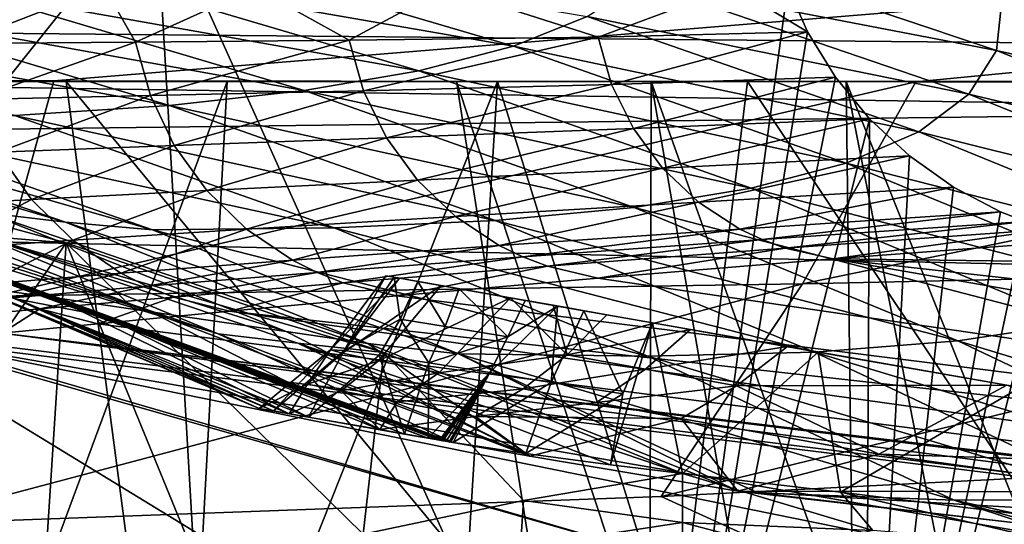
# Model space of a CAD drawing. Header units: metres. Extents: x -1204 to 0, y -809 to 0.
# Tile 81 of 111: x -472 to -395, y -87 to -47. Entities that reach past the tile are written whole.
import ezdxf

# ---------------------------------------------------------------- set-up
doc = ezdxf.new("R2010")
doc.units = ezdxf.units.M

msp = doc.modelspace()

# ---------------------------------------------------------------- linework, layer by layer
at = {"layer": 'top'}
for points in [[(-525.727051, -117.74015, 1985.531982), (-511.795532, -31.993162, 1934.567383), (-461.651123, -37.413002, 1930.310913)], [(-396.27359, -41.500126, 710.00824), (-399.265564, -36.738762, 665.441833), (-372.493256, -50.453022, 710.039124)], [(-399.265564, -36.738762, 665.441833), (-376.295563, -45.046032, 665.224243), (-372.493256, -50.453022, 710.039124)], [(-456.777496, -121.712891, 1978.084351), (-525.727051, -117.74015, 1985.531982), (-461.651123, -37.413002, 1930.310913)], [(-456.777496, -121.712891, 1978.084351), (-461.651123, -37.413002, 1930.310913), (-422.585205, -124.309402, 1972.554077)], [(-461.651123, -37.413002, 1930.310913), (-411.763153, -44.771683, 1925.011108), (-422.585205, -124.309402, 1972.554077)], [(-709.899414, -49.190136, 665.115479), (-376.295563, -45.046032, 665.224243), (-687.182373, -40.293903, 665.348511)], [(-467.543121, -43.528664, 979.873657), (-460.132233, -41.634323, 935.208923), (-433.425507, -49.48148, 935.523071)], [(-460.132233, -41.634323, 935.208923), (-427.588806, -47.143177, 890.612122), (-433.425507, -49.48148, 935.523071)], [(-395.297119, -49.834496, 800.512451), (-423.373474, -44.406258, 845.540894), (-420.785187, -41.276035, 800.369263)], [(-394.894196, -45.904087, 755.244812), (-395.297119, -49.834496, 800.512451), (-420.785187, -41.276035, 800.369263)], [(-394.894196, -45.904087, 755.244812), (-396.27359, -41.500126, 710.00824), (-372.493256, -50.453022, 710.039124)], [(-61.019341, -42.277069, 163.059708), (-61.019341, -52.277039, 163.059708), (-1143.019287, -42.277069, 163.059708)], [(-1143.019287, -42.277069, 163.059708), (-61.019341, -52.277039, 163.059708), (-1143.019287, -52.277039, 163.059708)], [(-1143.019287, -42.277069, 2063.059814), (-1143.019287, -52.277039, 2063.059814), (-61.019341, -42.277069, 2063.059814)], [(-1143.019287, -52.277039, 2063.059814), (-61.019341, -52.277039, 2063.059814), (-61.019341, -42.277069, 2063.059814)], [(-440.877014, -51.431053, 980.212952), (-476.399597, -45.110188, 1024.290039), (-467.543121, -43.528664, 979.873657)], [(-433.425507, -49.48148, 935.523071), (-440.877014, -51.431053, 980.212952), (-467.543121, -43.528664, 979.873657)], [(-354.002136, -54.525436, 664.976318), (-376.295563, -45.046032, 665.224243), (-709.899414, -49.190136, 665.115479)], [(-481.459198, -44.72961, 1767.424805), (-477.228424, -49.286236, 1780.510742), (-465.70285, -44.804985, 1815.821289)], [(-477.228424, -49.286236, 1780.510742), (-463.231567, -49.164982, 1821.191406), (-465.70285, -44.804985, 1815.821289)], [(-465.70285, -44.804985, 1815.821289), (-463.231567, -49.164982, 1821.191406), (-453.803711, -44.88681, 1845.298706)], [(-463.231567, -49.164982, 1821.191406), (-446.370636, -49.020393, 1860.765137), (-453.803711, -44.88681, 1845.298706)], [(-453.803711, -44.88681, 1845.298706), (-446.370636, -49.020393, 1860.765137), (-438.779541, -44.919994, 1877.24646)], [(-446.370636, -49.020393, 1860.765137), (-426.743988, -48.764717, 1899.038086), (-438.779541, -44.919994, 1877.24646)], [(-438.779541, -44.919994, 1877.24646), (-426.743988, -48.764717, 1899.038086), (-416.071594, -44.816971, 1918.04126)], [(-423.373474, -44.406258, 845.540894), (-397.479858, -53.282326, 845.742432), (-427.588806, -47.143177, 890.612122)], [(-426.743988, -48.764717, 1899.038086), (-410.212433, -48.355015, 1926.907471), (-416.071594, -44.816971, 1918.04126)], [(-397.479858, -53.282326, 845.742432), (-423.373474, -44.406258, 845.540894), (-395.297119, -49.834496, 800.512451)], [(-422.585205, -124.309402, 1972.554077), (-411.763153, -44.771683, 1925.011108), (-410.212433, -48.355015, 1926.907471)], [(-416.071594, -44.816971, 1918.04126), (-410.212433, -48.355015, 1926.907471), (-411.763153, -44.771683, 1925.011108)], [(-449.926239, -52.987644, 1024.621582), (-486.695801, -46.38612, 1068.395874), (-476.399597, -45.110188, 1024.290039)], [(-440.877014, -51.431053, 980.212952), (-449.926239, -52.987644, 1024.621582), (-476.399597, -45.110188, 1024.290039)], [(-460.567322, -54.160744, 1068.689209), (-498.417267, -47.365814, 1112.139282), (-486.695801, -46.38612, 1068.395874)], [(-449.926239, -52.987644, 1024.621582), (-460.567322, -54.160744, 1068.689209), (-486.695801, -46.38612, 1068.395874)], [(-370.436737, -55.392349, 755.31958), (-395.297119, -49.834496, 800.512451), (-394.894196, -45.904087, 755.244812)], [(-372.493256, -50.453022, 710.039124), (-370.436737, -55.392349, 755.31958), (-394.894196, -45.904087, 755.244812)], [(-460.567322, -54.160744, 1068.689209), (-472.785583, -54.961945, 1112.356201), (-498.417267, -47.365814, 1112.139282)], [(-433.425507, -49.48148, 935.523071), (-427.588806, -47.143177, 890.612122), (-401.437744, -56.242493, 890.865784)], [(-427.588806, -47.143177, 890.612122), (-397.479858, -53.282326, 845.742432), (-401.437744, -56.242493, 890.865784)], [(-446.370636, -49.020393, 1860.765137), (-445.245331, -53.001251, 1860.656006), (-426.743988, -48.764717, 1899.038086)], [(-445.245331, -53.001251, 1860.656006), (-425.675262, -52.505344, 1898.961426), (-426.743988, -48.764717, 1899.038086)], [(-426.743988, -48.764717, 1899.038086), (-425.675262, -52.505344, 1898.961426), (-410.212433, -48.355015, 1926.907471)], [(-425.675262, -52.505344, 1898.961426), (-408.011719, -51.941471, 1928.759766), (-410.212433, -48.355015, 1926.907471)], [(-410.212433, -48.355015, 1926.907471), (-408.011719, -51.941471, 1928.759766), (-422.585205, -124.309402, 1972.554077)], [(-731.955872, -59.277416, 664.851318), (-354.002136, -54.525436, 664.976318), (-709.899414, -49.190136, 665.115479)], [(-477.228424, -49.286236, 1780.510742), (-476.039795, -53.703087, 1780.396973), (-463.231567, -49.164982, 1821.191406)], [(-476.039795, -53.703087, 1780.396973), (-462.068481, -53.377689, 1821.071411), (-463.231567, -49.164982, 1821.191406)], [(-463.231567, -49.164982, 1821.191406), (-462.068481, -53.377689, 1821.071411), (-446.370636, -49.020393, 1860.765137)], [(-462.068481, -53.377689, 1821.071411), (-445.245331, -53.001251, 1860.656006), (-446.370636, -49.020393, 1860.765137)], [(-407.164856, -58.712475, 935.817322), (-440.877014, -51.431053, 980.212952), (-433.425507, -49.48148, 935.523071)], [(-401.437744, -56.242493, 890.865784), (-407.164856, -58.712475, 935.817322), (-433.425507, -49.48148, 935.523071)], [(-370.304413, -59.752502, 800.640625), (-397.479858, -53.282326, 845.742432), (-395.297119, -49.834496, 800.512451)], [(-370.436737, -55.392349, 755.31958), (-370.304413, -59.752502, 800.640625), (-395.297119, -49.834496, 800.512451)], [(-468.71051, -65.014236, 1511.951294), (-521.793762, -50.706963, 1509.297241), (-475.46817, -64.442665, 1496.079224)], [(-521.793762, -50.706963, 1509.297241), (-468.71051, -65.014236, 1511.951294), (-495.896454, -104.681511, 1538.399902)], [(-414.655182, -60.70134, 980.533447), (-449.926239, -52.987644, 1024.621582), (-440.877014, -51.431053, 980.212952)], [(-407.164856, -58.712475, 935.817322), (-414.655182, -60.70134, 980.533447), (-440.877014, -51.431053, 980.212952)], [(-425.675262, -52.505344, 1898.961426), (-423.956879, -55.995068, 1898.887085), (-408.011719, -51.941471, 1928.759766)], [(-423.956879, -55.995068, 1898.887085), (-405.316101, -55.224712, 1930.430908), (-408.011719, -51.941471, 1928.759766)], [(-408.011719, -51.941471, 1928.759766), (-405.316101, -55.224712, 1930.430908), (-422.585205, -124.309402, 1972.554077)], [(-1143.019287, -52.277039, 2063.059814), (-592.221802, -52.277039, 2035.05957), (-61.019341, -52.277039, 2063.059814)], [(-61.019341, -52.277039, 163.059708), (-606.323853, -52.2771, 178.815674), (-1143.019287, -52.277039, 163.059708)], [(-579.647461, -52.277081, 180.079239), (-606.323853, -52.2771, 178.815674), (-61.019341, -52.277039, 163.059708)], [(-592.221802, -52.277039, 2035.05957), (-530.419067, -52.277027, 2033.819946), (-61.019341, -52.277039, 2063.059814)], [(-553.259033, -52.277065, 183.603622), (-579.647461, -52.277081, 180.079239), (-61.019341, -52.277039, 163.059708)], [(-527.484924, -52.277077, 189.304047), (-553.259033, -52.277065, 183.603622), (-61.019341, -52.277039, 163.059708)], [(-527.460205, -94.207443, 2026.298462), (-462.881775, -96.518333, 2021.799194), (-530.419067, -52.277027, 2033.819946)], [(-530.419067, -52.277027, 2033.819946), (-462.881775, -96.518333, 2021.799194), (-468.711304, -52.277031, 2030.107056)], [(-61.019341, -52.277039, 2063.059814), (-530.419067, -52.277027, 2033.819946), (-210.875702, -52.277069, 2039.214233)], [(-530.419067, -52.277027, 2033.819946), (-468.711304, -52.277031, 2030.107056), (-210.875702, -52.277069, 2039.214233)], [(-256.563019, -52.277069, 206.237686), (-527.484924, -52.277077, 189.304047), (-61.019341, -52.277039, 163.059708)], [(-502.631165, -52.277073, 197.033524), (-527.484924, -52.277077, 189.304047), (-256.563019, -52.277069, 206.237686)], [(-478.754974, -52.277069, 206.68689), (-502.631165, -52.277073, 197.033524), (-290.753235, -52.277069, 210.990097)], [(-290.753235, -52.277069, 210.990097), (-502.631165, -52.277073, 197.033524), (-256.563019, -52.277069, 206.237686)], [(-459.35199, -114.392731, 223.733658), (-481.843719, -121.991158, 213.33168), (-456.019684, -52.277058, 218.116348)], [(-456.019684, -52.277058, 218.116348), (-481.843719, -121.991158, 213.33168), (-478.754974, -52.277069, 206.68689)], [(-456.019684, -52.277058, 218.116348), (-478.754974, -52.277069, 206.68689), (-324.607971, -52.277069, 217.728256)], [(-324.607971, -52.277069, 217.728256), (-478.754974, -52.277069, 206.68689), (-290.753235, -52.277069, 210.990097)], [(-462.881775, -96.518333, 2021.799194), (-430.706238, -98.192261, 2018.441162), (-468.711304, -52.277031, 2030.107056)], [(-468.711304, -52.277031, 2030.107056), (-430.706238, -98.192261, 2018.441162), (-437.922791, -52.277035, 2027.324463)], [(-210.875702, -52.277069, 2039.214233), (-468.711304, -52.277031, 2030.107056), (-278.17038, -52.277069, 2029.386353)], [(-468.711304, -52.277031, 2030.107056), (-437.922791, -52.277035, 2027.324463), (-278.17038, -52.277069, 2029.386353)], [(-434.674683, -52.277058, 231.08551), (-437.982086, -105.827644, 235.64566), (-459.35199, -114.392731, 223.733658)], [(-434.674683, -52.277058, 231.08551), (-459.35199, -114.392731, 223.733658), (-456.019684, -52.277058, 218.116348)], [(-434.674683, -52.277058, 231.08551), (-456.019684, -52.277058, 218.116348), (-358.005035, -52.277069, 226.456039)], [(-358.005035, -52.277069, 226.456039), (-456.019684, -52.277058, 218.116348), (-324.607971, -52.277069, 217.728256)], [(-445.245331, -53.001251, 1860.656006), (-443.430664, -56.722408, 1860.54895), (-425.675262, -52.505344, 1898.961426)], [(-443.430664, -56.722408, 1860.54895), (-423.956879, -55.995068, 1898.887085), (-425.675262, -52.505344, 1898.961426)], [(-420.531891, -97.78952, 247.023819), (-437.982086, -105.827644, 235.64566), (-434.674683, -52.277058, 231.08551)], [(-430.706238, -98.192261, 2018.441162), (-422.664917, -98.414886, 2017.529541), (-437.922791, -52.277035, 2027.324463)], [(-437.922791, -52.277035, 2027.324463), (-422.664917, -98.414886, 2017.529541), (-422.551331, -52.277039, 2025.702148)], [(-278.17038, -52.277069, 2029.386353), (-437.922791, -52.277035, 2027.324463), (-422.551331, -52.277039, 2025.702148)], [(-414.955933, -52.277069, 245.284164), (-420.531891, -97.78952, 247.023819), (-434.674683, -52.277058, 231.08551)], [(-390.826477, -52.277069, 237.147568), (-434.674683, -52.277058, 231.08551), (-358.005035, -52.277069, 226.456039)], [(-390.826477, -52.277069, 237.147568), (-414.955933, -52.277069, 245.284164), (-434.674683, -52.277058, 231.08551)], [(-422.664917, -98.414886, 2017.529541), (-414.622772, -97.995895, 2016.688721), (-422.551331, -52.277039, 2025.702148)], [(-422.551331, -52.277039, 2025.702148), (-414.622772, -97.995895, 2016.688721), (-406.625336, -96.928406, 2015.925781)], [(-422.551331, -52.277039, 2025.702148), (-406.625336, -96.928406, 2015.925781), (-407.166992, -52.277042, 2023.922363)], [(-422.551331, -52.277039, 2025.702148), (-407.166992, -52.277042, 2023.922363), (-278.17038, -52.277069, 2029.386353)], [(-420.531891, -97.78952, 247.023819), (-414.955933, -52.277069, 245.284164), (-390.826477, -88.443916, 237.147568)], [(-414.955933, -52.277069, 245.284164), (-390.826477, -52.277069, 237.147568), (-390.826477, -88.443916, 237.147568)], [(-406.625336, -96.928406, 2015.925781), (-398.718201, -95.213539, 2015.246826), (-407.166992, -52.277042, 2023.922363)], [(-407.166992, -52.277042, 2023.922363), (-398.718201, -95.213539, 2015.246826), (-390.94812, -92.856483, 2014.65918)], [(-407.166992, -52.277042, 2023.922363), (-390.94812, -92.856483, 2014.65918), (-391.71933, -52.277046, 2021.977661)], [(-407.166992, -52.277042, 2023.922363), (-391.71933, -52.277046, 2021.977661), (-278.17038, -52.277069, 2029.386353)], [(-476.039795, -53.703087, 1780.396973), (-474.087646, -57.84687, 1780.283325), (-462.068481, -53.377689, 1821.071411)], [(-474.087646, -57.84687, 1780.283325), (-460.177002, -57.323738, 1820.952637), (-462.068481, -53.377689, 1821.071411)], [(-462.068481, -53.377689, 1821.071411), (-460.177002, -57.323738, 1820.952637), (-445.245331, -53.001251, 1860.656006)], [(-423.890839, -62.209408, 1024.934692), (-460.567322, -54.160744, 1068.689209), (-449.926239, -52.987644, 1024.621582)], [(-460.177002, -57.323738, 1820.952637), (-443.430664, -56.722408, 1860.54895), (-445.245331, -53.001251, 1860.656006)], [(-414.655182, -60.70134, 980.533447), (-423.890839, -62.209408, 1024.934692), (-449.926239, -52.987644, 1024.621582)], [(-401.437744, -56.242493, 890.865784), (-397.479858, -53.282326, 845.742432), (-372.094208, -63.525913, 845.92627)], [(-397.479858, -53.282326, 845.742432), (-370.304413, -59.752502, 800.640625), (-372.094208, -63.525913, 845.92627)], [(-434.866333, -63.24868, 1068.966187), (-472.785583, -54.961945, 1112.356201), (-460.567322, -54.160744, 1068.689209)], [(-423.890839, -62.209408, 1024.934692), (-434.866333, -63.24868, 1068.966187), (-460.567322, -54.160744, 1068.689209)], [(-731.955872, -59.277416, 664.851318), (-345.755615, -67.738159, 664.630371), (-354.002136, -54.525436, 664.976318)], [(-474.978394, -62.637852, 1199.145752), (-499.026581, -54.438286, 1199.151855), (-468.773499, -63.387135, 1177.313965)], [(-468.773499, -63.387135, 1177.313965), (-499.026581, -54.438286, 1199.151855), (-493.074738, -55.000069, 1177.280518)], [(-486.490662, -55.398483, 1155.588013), (-461.896759, -63.975048, 1155.674438), (-493.074738, -55.000069, 1177.280518)], [(-493.074738, -55.000069, 1177.280518), (-461.896759, -63.975048, 1155.674438), (-468.773499, -63.387135, 1177.313965)], [(-447.566986, -63.833206, 1112.559326), (-486.490662, -55.398483, 1155.588013), (-472.785583, -54.961945, 1112.356201)], [(-434.866333, -63.24868, 1068.966187), (-447.566986, -63.833206, 1112.559326), (-472.785583, -54.961945, 1112.356201)], [(-447.566986, -63.833206, 1112.559326), (-461.896759, -63.975048, 1155.674438), (-486.490662, -55.398483, 1155.588013)], [(-423.956879, -55.995068, 1898.887085), (-421.645996, -59.123867, 1898.817627), (-405.316101, -55.224712, 1930.430908)], [(-422.585205, -124.309402, 1972.554077), (-405.316101, -55.224712, 1930.430908), (-405.630371, -122.595543, 1969.35144)], [(-421.645996, -59.123867, 1898.817627), (-402.174774, -58.150673, 1931.9198), (-405.316101, -55.224712, 1930.430908)], [(-405.316101, -55.224712, 1930.430908), (-402.174774, -58.150673, 1931.9198), (-405.630371, -122.595543, 1969.35144)], [(-443.430664, -56.722408, 1860.54895), (-440.986938, -60.066555, 1860.44751), (-423.956879, -55.995068, 1898.887085)], [(-440.986938, -60.066555, 1860.44751), (-421.645996, -59.123867, 1898.817627), (-423.956879, -55.995068, 1898.887085)], [(-375.801605, -66.709259, 891.099976), (-407.164856, -58.712475, 935.817322), (-401.437744, -56.242493, 890.865784)], [(-372.094208, -63.525913, 845.92627), (-375.801605, -66.709259, 891.099976), (-401.437744, -56.242493, 890.865784)], [(-474.087646, -57.84687, 1780.283325), (-471.43692, -61.586975, 1780.173218), (-460.177002, -57.323738, 1820.952637)], [(-471.43692, -61.586975, 1780.173218), (-457.619965, -60.878731, 1820.838745), (-460.177002, -57.323738, 1820.952637)], [(-460.177002, -57.323738, 1820.952637), (-457.619965, -60.878731, 1820.838745), (-443.430664, -56.722408, 1860.54895)], [(-457.619965, -60.878731, 1820.838745), (-440.986938, -60.066555, 1860.44751), (-443.430664, -56.722408, 1860.54895)], [(-482.343811, -62.217896, 1738.639771), (-471.43692, -61.586975, 1780.173218), (-474.087646, -57.84687, 1780.283325)], [(-421.645996, -59.123867, 1898.817627), (-418.816589, -61.793125, 1898.755127), (-402.174774, -58.150673, 1931.9198)], [(-418.816589, -61.793125, 1898.755127), (-398.701538, -60.611553, 1933.197876), (-402.174774, -58.150673, 1931.9198)], [(-405.630371, -122.595543, 1969.35144), (-402.174774, -58.150673, 1931.9198), (-398.701538, -60.611553, 1933.197876)], [(-381.420776, -69.303024, 936.091309), (-414.655182, -60.70134, 980.533447), (-407.164856, -58.712475, 935.817322)], [(-375.801605, -66.709259, 891.099976), (-381.420776, -69.303024, 936.091309), (-407.164856, -58.712475, 935.817322)], [(-797.272644, -167.11203, 662.0271), (-390.565918, -141.8452, 662.689331), (-731.955872, -59.277416, 664.851318)], [(-731.955872, -59.277416, 664.851318), (-390.565918, -141.8452, 662.689331), (-376.047058, -126.873741, 663.081421)], [(-376.047058, -126.873741, 663.081421), (-375.155365, -125.922615, 663.106384), (-731.955872, -59.277416, 664.851318)], [(-375.155365, -125.922615, 663.106384), (-372.508484, -123.06366, 663.181213), (-731.955872, -59.277416, 664.851318)], [(-731.955872, -59.277416, 664.851318), (-372.508484, -123.06366, 663.181213), (-368.996063, -119.210228, 663.282166)], [(-368.996063, -119.210228, 663.282166), (-362.066193, -111.418114, 663.486267), (-731.955872, -59.277416, 664.851318)], [(-362.066193, -111.418114, 663.486267), (-345.755615, -67.738159, 664.630371), (-731.955872, -59.277416, 664.851318)], [(-440.986938, -60.066555, 1860.44751), (-437.992432, -62.928303, 1860.354858), (-421.645996, -59.123867, 1898.817627)], [(-437.992432, -62.928303, 1860.354858), (-418.816589, -61.793125, 1898.755127), (-421.645996, -59.123867, 1898.817627)], [(-492.718689, -60.566582, 1288.095337), (-469.708862, -69.332108, 1288.040161), (-497.309784, -60.091686, 1333.226563)], [(-469.708862, -69.332108, 1288.040161), (-474.388733, -68.68338, 1333.192383), (-497.309784, -60.091686, 1333.226563)], [(-485.268127, -61.41674, 1243.341431), (-462.024811, -70.441696, 1243.289429), (-492.718689, -60.566582, 1288.095337)], [(-462.024811, -70.441696, 1243.289429), (-469.708862, -69.332108, 1288.040161), (-492.718689, -60.566582, 1288.095337)], [(-457.619965, -60.878731, 1820.838745), (-454.479279, -63.930649, 1820.733521), (-440.986938, -60.066555, 1860.44751)], [(-454.479279, -63.930649, 1820.733521), (-437.992432, -62.928303, 1860.354858), (-440.986938, -60.066555, 1860.44751)], [(-471.43692, -61.586975, 1780.173218), (-468.172424, -64.805557, 1780.07019), (-457.619965, -60.878731, 1820.838745)], [(-468.172424, -64.805557, 1780.07019), (-454.479279, -63.930649, 1820.733521), (-457.619965, -60.878731, 1820.838745)], [(-388.94635, -71.315666, 980.834778), (-423.890839, -62.209408, 1024.934692), (-414.655182, -60.70134, 980.533447)], [(-418.816589, -61.793125, 1898.755127), (-415.557709, -63.917572, 1898.701538), (-398.701538, -60.611553, 1933.197876)], [(-415.557709, -63.917572, 1898.701538), (-394.978424, -62.55228, 1934.261719), (-398.701538, -60.611553, 1933.197876)], [(-381.420776, -69.303024, 936.091309), (-388.94635, -71.315666, 980.834778), (-414.655182, -60.70134, 980.533447)], [(-398.701538, -60.611553, 1933.197876), (-394.978424, -62.55228, 1934.261719), (-405.630371, -122.595543, 1969.35144)], [(-474.978394, -62.637852, 1199.145752), (-451.35907, -72.008827, 1199.133545), (-485.268127, -61.41674, 1243.341431)], [(-451.35907, -72.008827, 1199.133545), (-462.024811, -70.441696, 1243.289429), (-485.268127, -61.41674, 1243.341431)], [(-482.343811, -62.217896, 1738.639771), (-478.980804, -65.560448, 1738.551392), (-471.43692, -61.586975, 1780.173218)], [(-478.980804, -65.560448, 1738.551392), (-468.172424, -64.805557, 1780.07019), (-471.43692, -61.586975, 1780.173218)], [(-437.992432, -62.928303, 1860.354858), (-434.541321, -65.21627, 1860.273926), (-418.816589, -61.793125, 1898.755127)], [(-434.541321, -65.21627, 1860.273926), (-415.557709, -63.917572, 1898.701538), (-418.816589, -61.793125, 1898.755127)], [(-487.988434, -62.838047, 1455.364502), (-489.672668, -62.518711, 1447.339844), (-465.761566, -70.782684, 1447.592041)], [(-465.761566, -70.782684, 1447.592041), (-489.672668, -62.518711, 1447.339844), (-472.694855, -69.427177, 1413.405884)], [(-487.201294, -62.981819, 1459.203125), (-487.988434, -62.838047, 1455.364502), (-440.134094, -80.42672, 1455.907349)], [(-440.134094, -80.42672, 1455.907349), (-487.988434, -62.838047, 1455.364502), (-465.761566, -70.782684, 1447.592041)], [(-451.35907, -72.008827, 1199.133545), (-474.978394, -62.637852, 1199.145752), (-444.913391, -72.964012, 1177.3396)], [(-444.913391, -72.964012, 1177.3396), (-474.978394, -62.637852, 1199.145752), (-468.773499, -63.387135, 1177.313965)], [(-398.360077, -72.752289, 1025.229248), (-434.866333, -63.24868, 1068.966187), (-423.890839, -62.209408, 1024.934692)], [(-388.94635, -71.315666, 980.834778), (-398.360077, -72.752289, 1025.229248), (-423.890839, -62.209408, 1024.934692)], [(-415.557709, -63.917572, 1898.701538), (-413.79895, -64.752907, 1898.678711), (-394.978424, -62.55228, 1934.261719)], [(-413.79895, -64.752907, 1898.678711), (-393.010376, -63.325367, 1934.720215), (-394.978424, -62.55228, 1934.261719)], [(-405.630371, -122.595543, 1969.35144), (-394.978424, -62.55228, 1934.261719), (-393.010376, -63.325367, 1934.720215)], [(-487.15744, -62.990616, 1459.458374), (-487.201294, -62.981819, 1459.203125), (-439.250183, -80.582603, 1459.384888)], [(-439.250183, -80.582603, 1459.384888), (-487.201294, -62.981819, 1459.203125), (-440.134094, -80.42672, 1455.907349)], [(-487.099823, -63.000969, 1459.72522), (-487.15744, -62.990616, 1459.458374), (-439.190887, -80.593056, 1459.619385)], [(-439.190887, -80.593056, 1459.619385), (-487.15744, -62.990616, 1459.458374), (-439.250183, -80.582603, 1459.384888)], [(-486.981293, -63.021931, 1460.259644), (-487.099823, -63.000969, 1459.72522), (-439.130096, -80.603783, 1459.860352)], [(-439.130096, -80.603783, 1459.860352), (-487.099823, -63.000969, 1459.72522), (-439.190887, -80.593056, 1459.619385)], [(-486.750275, -63.062683, 1461.317261), (-486.981293, -63.021931, 1460.259644), (-439.003052, -80.62619, 1460.364868)], [(-439.003052, -80.62619, 1460.364868), (-486.981293, -63.021931, 1460.259644), (-439.130096, -80.603783, 1459.860352)], [(-486.524445, -63.102242, 1462.359253), (-486.750275, -63.062683, 1461.317261), (-438.737396, -80.673042, 1461.426636)], [(-438.737396, -80.673042, 1461.426636), (-486.750275, -63.062683, 1461.317261), (-439.003052, -80.62619, 1460.364868)], [(-438.486664, -80.71727, 1462.443237), (-486.524445, -63.102242, 1462.359253), (-438.737396, -80.673042, 1461.426636)], [(-438.486664, -80.71727, 1462.443237), (-438.425903, -80.727982, 1462.690796), (-486.524445, -63.102242, 1462.359253)], [(-438.425903, -80.727982, 1462.690796), (-486.471252, -63.11166, 1462.615601), (-486.524445, -63.102242, 1462.359253)], [(-438.425903, -80.727982, 1462.690796), (-438.41748, -80.725655, 1462.715332), (-486.471252, -63.11166, 1462.615601)], [(-438.41748, -80.725655, 1462.715332), (-486.424103, -63.121178, 1462.868652), (-486.471252, -63.11166, 1462.615601)], [(-438.41748, -80.725655, 1462.715332), (-438.353088, -80.736519, 1462.952271), (-486.424103, -63.121178, 1462.868652)], [(-438.353088, -80.736519, 1462.952271), (-486.272278, -63.143822, 1463.389771), (-486.424103, -63.121178, 1462.868652)], [(-438.353088, -80.736519, 1462.952271), (-438.184296, -80.763947, 1463.471436), (-486.272278, -63.143822, 1463.389771)], [(-438.184296, -80.763947, 1463.471436), (-456.713226, -72.185066, 1479.894287), (-486.272278, -63.143822, 1463.389771)], [(-486.272278, -63.143822, 1463.389771), (-456.713226, -72.185066, 1479.894287), (-481.306488, -63.821285, 1479.869019)], [(-461.896759, -63.975048, 1155.674438), (-437.75647, -73.761932, 1155.750854), (-468.773499, -63.387135, 1177.313965)], [(-468.773499, -63.387135, 1177.313965), (-437.75647, -73.761932, 1155.750854), (-444.913391, -72.964012, 1177.3396)], [(-454.479279, -63.930649, 1820.733521), (-450.853668, -66.38208, 1820.640137), (-437.992432, -62.928303, 1860.354858)], [(-450.853668, -66.38208, 1820.640137), (-434.541321, -65.21627, 1860.273926), (-437.992432, -62.928303, 1860.354858)], [(-409.657135, -73.627609, 1069.22644), (-447.566986, -63.833206, 1112.559326), (-434.866333, -63.24868, 1068.966187)], [(-398.360077, -72.752289, 1025.229248), (-409.657135, -73.627609, 1069.22644), (-434.866333, -63.24868, 1068.966187)], [(-413.79895, -64.752907, 1898.678711), (-411.971741, -65.427307, 1898.658813), (-393.010376, -63.325367, 1934.720215)], [(-411.971741, -65.427307, 1898.658813), (-391.082733, -63.924522, 1935.107544), (-393.010376, -63.325367, 1934.720215)], [(-391.082733, -63.924522, 1935.107544), (-405.630371, -122.595543, 1969.35144), (-393.010376, -63.325367, 1934.720215)], [(-456.713226, -72.185066, 1479.894287), (-475.46817, -64.442665, 1496.079224), (-481.306488, -63.821285, 1479.869019)], [(-456.713226, -72.185066, 1479.894287), (-450.441315, -72.924309, 1496.075073), (-475.46817, -64.442665, 1496.079224)], [(-450.441315, -72.924309, 1496.075073), (-443.64267, -73.65403, 1510.735962), (-475.46817, -64.442665, 1496.079224)], [(-475.46817, -64.442665, 1496.079224), (-443.64267, -73.65403, 1510.735962), (-468.71051, -65.014236, 1511.951294)], [(-468.172424, -64.805557, 1780.07019), (-464.39679, -67.399933, 1779.977539), (-454.479279, -63.930649, 1820.733521)], [(-464.39679, -67.399933, 1779.977539), (-450.853668, -66.38208, 1820.640137), (-454.479279, -63.930649, 1820.733521)], [(-422.822998, -73.958366, 1112.749023), (-461.896759, -63.975048, 1155.674438), (-447.566986, -63.833206, 1112.559326)], [(-422.822998, -73.958366, 1112.749023), (-437.75647, -73.761932, 1155.750854), (-461.896759, -63.975048, 1155.674438)], [(-409.657135, -73.627609, 1069.22644), (-422.822998, -73.958366, 1112.749023), (-447.566986, -63.833206, 1112.559326)], [(-434.541321, -65.21627, 1860.273926), (-432.67804, -66.120811, 1860.23877), (-415.557709, -63.917572, 1898.701538)], [(-432.67804, -66.120811, 1860.23877), (-413.79895, -64.752907, 1898.678711), (-415.557709, -63.917572, 1898.701538)], [(-411.971741, -65.427307, 1898.658813), (-408.196045, -66.271866, 1898.582886), (-391.082733, -63.924522, 1935.107544)], [(-408.196045, -66.271866, 1898.582886), (-387.082001, -64.68354, 1935.729736), (-391.082733, -63.924522, 1935.107544)], [(-389.444672, -117.340805, 1966.00647), (-405.630371, -122.595543, 1969.35144), (-391.082733, -63.924522, 1935.107544)], [(-495.896454, -104.681511, 1538.399902), (-468.71051, -65.014236, 1511.951294), (-470.650879, -95.18084, 1530.003052)], [(-478.980804, -65.560448, 1738.551392), (-475.085449, -68.258728, 1738.471436), (-468.172424, -64.805557, 1780.07019)], [(-475.085449, -68.258728, 1738.471436), (-464.39679, -67.399933, 1779.977539), (-468.172424, -64.805557, 1780.07019)], [(-468.71051, -65.014236, 1511.951294), (-457.965973, -91.275024, 1525.163574), (-470.650879, -95.18084, 1530.003052)], [(-457.965973, -91.275024, 1525.163574), (-468.71051, -65.014236, 1511.951294), (-445.273743, -88.010269, 1519.887451)], [(-468.71051, -65.014236, 1511.951294), (-443.64267, -73.65403, 1510.735962), (-445.273743, -88.010269, 1519.887451)], [(-450.853668, -66.38208, 1820.640137), (-448.894104, -67.356651, 1820.598877), (-434.541321, -65.21627, 1860.273926)], [(-448.894104, -67.356651, 1820.598877), (-432.67804, -66.120811, 1860.23877), (-434.541321, -65.21627, 1860.273926)], [(-432.67804, -66.120811, 1860.23877), (-430.742004, -66.855232, 1860.207397), (-413.79895, -64.752907, 1898.678711)], [(-430.742004, -66.855232, 1860.207397), (-411.971741, -65.427307, 1898.658813), (-413.79895, -64.752907, 1898.678711)], [(-387.082001, -64.68354, 1935.729736), (-408.196045, -66.271866, 1898.582886), (-364.144409, -66.820793, 1941.365845)], [(-430.742004, -66.855232, 1860.207397), (-426.751129, -67.791565, 1860.075562), (-411.971741, -65.427307, 1898.658813)], [(-426.751129, -67.791565, 1860.075562), (-408.196045, -66.271866, 1898.582886), (-411.971741, -65.427307, 1898.658813)], [(-464.39679, -67.399933, 1779.977539), (-462.35376, -68.435608, 1779.936157), (-450.853668, -66.38208, 1820.640137)], [(-462.35376, -68.435608, 1779.936157), (-448.894104, -67.356651, 1820.598877), (-450.853668, -66.38208, 1820.640137)], [(-448.894104, -67.356651, 1820.598877), (-446.856995, -68.152496, 1820.561768), (-432.67804, -66.120811, 1860.23877)], [(-446.856995, -68.152496, 1820.561768), (-430.742004, -66.855232, 1860.207397), (-432.67804, -66.120811, 1860.23877)], [(-408.196045, -66.271866, 1898.582886), (-426.751129, -67.791565, 1860.075562), (-259.518127, -92.216759, 1813.18335)], [(-408.196045, -66.271866, 1898.582886), (-262.235535, -82.48381, 1914.326294), (-364.144409, -66.820793, 1941.365845)], [(-262.235535, -82.48381, 1914.326294), (-408.196045, -66.271866, 1898.582886), (-259.518127, -92.216759, 1813.18335)], [(-475.085449, -68.258728, 1738.471436), (-472.975769, -69.337746, 1738.435425), (-464.39679, -67.399933, 1779.977539)], [(-472.975769, -69.337746, 1738.435425), (-462.35376, -68.435608, 1779.936157), (-464.39679, -67.399933, 1779.977539)], [(-462.35376, -68.435608, 1779.936157), (-460.228485, -69.284935, 1779.898315), (-448.894104, -67.356651, 1820.598877)], [(-460.228485, -69.284935, 1779.898315), (-446.856995, -68.152496, 1820.561768), (-448.894104, -67.356651, 1820.598877)], [(-446.856995, -68.152496, 1820.561768), (-442.653564, -69.184189, 1820.396484), (-430.742004, -66.855232, 1860.207397)], [(-442.653564, -69.184189, 1820.396484), (-426.751129, -67.791565, 1860.075562), (-430.742004, -66.855232, 1860.207397)], [(-460.228485, -69.284935, 1779.898315), (-455.831238, -70.398582, 1779.724731), (-446.856995, -68.152496, 1820.561768)], [(-455.831238, -70.398582, 1779.724731), (-442.653564, -69.184189, 1820.396484), (-446.856995, -68.152496, 1820.561768)], [(-447.853546, -73.451576, 1378.559448), (-443.495056, -67.608299, 1378.559448), (-446.786957, -73.508118, 1399.359497)], [(-442.396667, -67.802132, 1345.463623), (-443.495056, -67.608299, 1378.559448), (-447.853546, -73.451576, 1378.559448)], [(-446.915802, -73.716469, 1345.67041), (-442.396667, -67.802132, 1345.463623), (-447.853546, -73.451576, 1378.559448)], [(-439.112427, -68.381233, 1312.517334), (-442.396667, -67.802132, 1345.463623), (-446.915802, -73.716469, 1345.67041)], [(-443.495056, -67.608299, 1378.559448), (-442.835999, -67.72422, 1398.427246), (-446.786957, -73.508118, 1399.359497)], [(-446.786957, -73.508118, 1399.359497), (-442.835999, -67.72422, 1398.427246), (-442.362915, -71.040459, 1418.738159)], [(-442.835999, -67.72422, 1398.427246), (-443.495056, -67.608299, 1378.559448), (-442.396667, -67.802132, 1345.463623)], [(-442.835999, -67.72422, 1398.427246), (-440.95343, -68.056389, 1417.520996), (-442.362915, -71.040459, 1418.738159)], [(-442.835999, -67.72422, 1398.427246), (-442.396667, -67.802132, 1345.463623), (-440.95343, -68.056389, 1417.520996)], [(-259.518127, -92.216759, 1813.18335), (-426.751129, -67.791565, 1860.075562), (-442.653564, -69.184189, 1820.396484)], [(-442.396667, -67.802132, 1345.463623), (-439.112427, -68.381233, 1312.517334), (-440.95343, -68.056389, 1417.520996)], [(-442.362915, -71.040459, 1418.738159), (-440.95343, -68.056389, 1417.520996), (-438.807678, -71.607849, 1438.839844)], [(-440.95343, -68.056389, 1417.520996), (-437.697571, -68.630615, 1437.246826), (-438.807678, -71.607849, 1438.839844)], [(-440.95343, -68.056389, 1417.520996), (-439.112427, -68.381233, 1312.517334), (-437.697571, -68.630615, 1437.246826)], [(-453.493195, -78.071396, 1378.559448), (-476.043732, -68.501465, 1378.556885), (-474.388733, -68.68338, 1333.192383)], [(-476.043732, -68.501465, 1378.556885), (-453.493195, -78.071396, 1378.559448), (-475.089691, -68.839592, 1395.858276)], [(-475.089691, -68.839592, 1395.858276), (-452.343201, -78.274101, 1396.141235), (-472.694855, -69.427177, 1413.405884)], [(-475.089691, -68.839592, 1395.858276), (-453.493195, -78.071396, 1378.559448), (-452.343201, -78.274101, 1396.141235)], [(-453.493195, -78.071396, 1378.559448), (-474.388733, -68.68338, 1333.192383), (-451.107452, -78.49234, 1322.911255)], [(-474.388733, -68.68338, 1333.192383), (-469.708862, -69.332108, 1288.040161), (-451.107452, -78.49234, 1322.911255)], [(-472.975769, -69.337746, 1738.435425), (-470.779907, -70.224205, 1738.402466), (-462.35376, -68.435608, 1779.936157)], [(-470.779907, -70.224205, 1738.402466), (-460.228485, -69.284935, 1779.898315), (-462.35376, -68.435608, 1779.936157)], [(-444.064819, -74.318336, 1312.898804), (-439.112427, -68.381233, 1312.517334), (-446.915802, -73.716469, 1345.67041)], [(-433.656769, -69.343216, 1279.869507), (-439.112427, -68.381233, 1312.517334), (-444.064819, -74.318336, 1312.898804)], [(-439.112427, -68.381233, 1312.517334), (-433.656769, -69.343216, 1279.869507), (-437.697571, -68.630615, 1437.246826)], [(-438.807678, -71.607849, 1438.839844), (-437.697571, -68.630615, 1437.246826), (-433.854797, -72.429153, 1459.885498)], [(-437.697571, -68.630615, 1437.246826), (-432.499969, -69.547188, 1459.027344), (-433.854797, -72.429153, 1459.885498)], [(-437.697571, -68.630615, 1437.246826), (-433.656769, -69.343216, 1279.869507), (-432.499969, -69.547188, 1459.027344)], [(-478.44812, -70.948181, 1696.272339), (-470.779907, -70.224205, 1738.402466), (-472.975769, -69.337746, 1738.435425)], [(-472.694855, -69.427177, 1413.405884), (-452.343201, -78.274101, 1396.141235), (-449.593811, -78.758797, 1414.171631)], [(-472.694855, -69.427177, 1413.405884), (-449.593811, -78.758797, 1414.171631), (-465.761566, -70.782684, 1447.592041)], [(-470.779907, -70.224205, 1738.402466), (-466.221802, -71.391251, 1738.247314), (-460.228485, -69.284935, 1779.898315)], [(-451.107452, -78.49234, 1322.911255), (-469.708862, -69.332108, 1288.040161), (-443.959198, -79.7528, 1267.685547)], [(-469.708862, -69.332108, 1288.040161), (-462.024811, -70.441696, 1243.289429), (-443.959198, -79.7528, 1267.685547)], [(-466.221802, -71.391251, 1738.247314), (-455.831238, -70.398582, 1779.724731), (-460.228485, -69.284935, 1779.898315)], [(-442.653564, -69.184189, 1820.396484), (-455.831238, -70.398582, 1779.724731), (-259.518127, -92.216759, 1813.18335)], [(-439.307983, -75.25631, 1280.361694), (-433.656769, -69.343216, 1279.869507), (-444.064819, -74.318336, 1312.898804)], [(-433.656769, -69.343216, 1279.869507), (-439.307983, -75.25631, 1280.361694), (-429.192841, -73.839272, 1247.919312)], [(-429.931854, -70.000076, 1467.737915), (-433.854797, -72.429153, 1459.885498), (-432.499969, -69.547188, 1459.027344)], [(-430.273346, -69.939804, 1264.344238), (-433.656769, -69.343216, 1279.869507), (-429.192841, -73.839272, 1247.919312)], [(-433.656769, -69.343216, 1279.869507), (-430.273346, -69.939804, 1264.344238), (-432.499969, -69.547188, 1459.027344)], [(-432.499969, -69.547188, 1459.027344), (-430.273346, -69.939804, 1264.344238), (-429.931854, -70.000076, 1467.737915)], [(-478.44812, -70.948181, 1696.272339), (-473.776428, -72.127205, 1696.156494), (-470.779907, -70.224205, 1738.402466)], [(-473.776428, -72.127205, 1696.156494), (-466.221802, -71.391251, 1738.247314), (-470.779907, -70.224205, 1738.402466)], [(-455.831238, -70.398582, 1779.724731), (-466.221802, -71.391251, 1738.247314), (-258.848663, -97.975372, 1711.757446)], [(-443.959198, -79.7528, 1267.685547), (-462.024811, -70.441696, 1243.289429), (-432.119232, -81.839912, 1213.297119)], [(-462.024811, -70.441696, 1243.289429), (-451.35907, -72.008827, 1199.133545), (-432.119232, -81.839912, 1213.297119)], [(-455.831238, -70.398582, 1779.724731), (-258.848663, -97.975372, 1711.757446), (-259.518127, -92.216759, 1813.18335)], [(-430.429047, -76.043175, 1475.799805), (-435.293732, -75.252968, 1460.787964), (-429.931854, -70.000076, 1467.737915)], [(-435.293732, -75.252968, 1460.787964), (-433.854797, -72.429153, 1459.885498), (-429.931854, -70.000076, 1467.737915)], [(-429.931854, -70.000076, 1467.737915), (-427.873383, -70.363037, 1474.092163), (-430.429047, -76.043175, 1475.799805)], [(-427.873383, -70.363037, 1474.092163), (-424.780304, -76.914032, 1490.534424), (-430.429047, -76.043175, 1475.799805)], [(-429.192841, -73.839272, 1247.919312), (-426.056274, -70.683388, 1247.666748), (-430.273346, -69.939804, 1264.344238)], [(-430.273346, -69.939804, 1264.344238), (-426.056274, -70.683388, 1247.666748), (-429.931854, -70.000076, 1467.737915)], [(-429.931854, -70.000076, 1467.737915), (-426.056274, -70.683388, 1247.666748), (-427.873383, -70.363037, 1474.092163)], [(-419.43692, -71.850555, 1225.335571), (-426.056274, -70.683388, 1247.666748), (-429.192841, -73.839272, 1247.919312)], [(-427.873383, -70.363037, 1474.092163), (-422.459259, -71.317688, 1488.893433), (-424.780304, -76.914032, 1490.534424)], [(-426.056274, -70.683388, 1247.666748), (-422.459259, -71.317688, 1488.893433), (-427.873383, -70.363037, 1474.092163)], [(-426.056274, -70.683388, 1247.666748), (-419.43692, -71.850555, 1225.335571), (-422.459259, -71.317688, 1488.893433)], [(-466.221802, -71.391251, 1738.247314), (-473.776428, -72.127205, 1696.156494), (-258.848663, -97.975372, 1711.757446)], [(-449.593811, -78.758797, 1414.171631), (-442.012085, -80.095558, 1448.47876), (-465.761566, -70.782684, 1447.592041)], [(-465.761566, -70.782684, 1447.592041), (-442.012085, -80.095558, 1448.47876), (-440.134094, -80.42672, 1455.907349)], [(-444.004974, -73.880722, 1420.016357), (-446.786957, -73.508118, 1399.359497), (-442.362915, -71.040459, 1418.738159)], [(-440.086975, -74.484917, 1440.493896), (-444.004974, -73.880722, 1420.016357), (-442.362915, -71.040459, 1418.738159)], [(-442.362915, -71.040459, 1418.738159), (-438.807678, -71.607849, 1438.839844), (-440.086975, -74.484917, 1440.493896)], [(-424.780304, -76.914032, 1490.534424), (-422.459259, -71.317688, 1488.893433), (-425.760162, -82.519936, 1496.106323)], [(-425.760162, -82.519936, 1496.106323), (-422.459259, -71.317688, 1488.893433), (-420.074982, -83.210114, 1508.059814)], [(-422.459259, -71.317688, 1488.893433), (-409.364502, -73.626648, 1517.498169), (-420.074982, -83.210114, 1508.059814)], [(-419.43692, -71.850555, 1225.335571), (-409.364502, -73.626648, 1517.498169), (-422.459259, -71.317688, 1488.893433)], [(-363.791504, -83.2332, 980.927795), (-398.360077, -72.752289, 1025.229248), (-388.94635, -71.315666, 980.834778)], [(-472.922058, -103.082306, 1610.127686), (-446.921936, -94.917938, 1610.341553), (-484.966522, -71.701607, 1610.949463)], [(-446.921936, -94.917938, 1610.341553), (-420.074829, -90.25045, 1610.463745), (-484.966522, -71.701607, 1610.949463)], [(-484.966522, -71.701607, 1610.949463), (-420.074829, -90.25045, 1610.463745), (-480.247559, -72.735626, 1610.922363)], [(-473.776428, -72.127205, 1696.156494), (-478.459229, -72.580704, 1653.644287), (-260.131592, -99.941025, 1610.207397)], [(-258.848663, -97.975372, 1711.757446), (-473.776428, -72.127205, 1696.156494), (-258.878174, -98.22435, 1704.796509)], [(-473.776428, -72.127205, 1696.156494), (-260.131592, -99.941025, 1610.207397), (-258.878174, -98.22435, 1704.796509)], [(-438.184296, -80.763947, 1463.471436), (-432.44635, -81.628586, 1479.970093), (-456.713226, -72.185066, 1479.894287)], [(-432.44635, -81.628586, 1479.970093), (-450.441315, -72.924309, 1496.075073), (-456.713226, -72.185066, 1479.894287)], [(-432.119232, -81.839912, 1213.297119), (-451.35907, -72.008827, 1199.133545), (-444.913391, -72.964012, 1177.3396)], [(-438.807678, -71.607849, 1438.839844), (-433.854797, -72.429153, 1459.885498), (-440.086975, -74.484917, 1440.493896)], [(-422.988892, -74.986221, 1225.556396), (-419.43692, -71.850555, 1225.335571), (-429.192841, -73.839272, 1247.919312)], [(-411.788116, -73.199242, 1203.346069), (-419.43692, -71.850555, 1225.335571), (-422.988892, -74.986221, 1225.556396)], [(-419.43692, -71.850555, 1225.335571), (-411.788116, -73.199242, 1203.346069), (-409.364502, -73.626648, 1517.498169)], [(-478.459229, -72.580704, 1653.644287), (-480.247559, -72.735626, 1610.922363), (-260.131592, -99.941025, 1610.207397)], [(-420.074829, -90.25045, 1610.463745), (-399.14679, -89.220276, 1610.490723), (-480.247559, -72.735626, 1610.922363)], [(-480.247559, -72.735626, 1610.922363), (-399.14679, -89.220276, 1610.490723), (-378.457642, -90.359482, 1610.460938)], [(-480.247559, -72.735626, 1610.922363), (-378.457642, -90.359482, 1610.460938), (-260.131592, -99.941025, 1610.207397)], [(-432.44635, -81.628586, 1479.970093), (-425.760162, -82.519936, 1496.106323), (-450.441315, -72.924309, 1496.075073)], [(-425.760162, -82.519936, 1496.106323), (-420.074982, -83.210114, 1508.059814), (-450.441315, -72.924309, 1496.075073)], [(-450.441315, -72.924309, 1496.075073), (-420.074982, -83.210114, 1508.059814), (-443.64267, -73.65403, 1510.735962)], [(-437.75647, -73.761932, 1155.750854), (-415.711609, -84.597115, 1160.139526), (-444.913391, -72.964012, 1177.3396)], [(-444.913391, -72.964012, 1177.3396), (-415.711609, -84.597115, 1160.139526), (-432.119232, -81.839912, 1213.297119)], [(-433.854797, -72.429153, 1459.885498), (-435.293732, -75.252968, 1460.787964), (-440.086975, -74.484917, 1440.493896)], [(-373.395264, -84.582283, 1025.449219), (-409.657135, -73.627609, 1069.22644), (-398.360077, -72.752289, 1025.229248)], [(-363.791504, -83.2332, 980.927795), (-373.395264, -84.582283, 1025.449219), (-398.360077, -72.752289, 1025.229248)], [(-452.343201, -78.274101, 1396.141235), (-453.493195, -78.071396, 1378.559448), (-447.853546, -73.451576, 1378.559448)], [(-447.853546, -73.451576, 1378.559448), (-453.493195, -78.071396, 1378.559448), (-449.660797, -76.160545, 1345.774414)], [(-446.786957, -73.508118, 1399.359497), (-452.343201, -78.274101, 1396.141235), (-447.853546, -73.451576, 1378.559448)], [(-449.593811, -78.758797, 1414.171631), (-452.343201, -78.274101, 1396.141235), (-446.786957, -73.508118, 1399.359497)], [(-446.915802, -73.716469, 1345.67041), (-447.853546, -73.451576, 1378.559448), (-449.660797, -76.160545, 1345.774414)], [(-446.915802, -73.716469, 1345.67041), (-449.660797, -76.160545, 1345.774414), (-444.064819, -74.318336, 1312.898804)], [(-444.004974, -73.880722, 1420.016357), (-449.593811, -78.758797, 1414.171631), (-446.786957, -73.508118, 1399.359497)], [(-445.273743, -88.010269, 1519.887451), (-443.64267, -73.65403, 1510.735962), (-432.627808, -85.339661, 1514.182861)], [(-443.64267, -73.65403, 1510.735962), (-420.074982, -83.210114, 1508.059814), (-432.627808, -85.339661, 1514.182861)], [(-398.642151, -85.306839, 1112.982056), (-437.75647, -73.761932, 1155.750854), (-422.822998, -73.958366, 1112.749023)], [(-398.642151, -85.306839, 1112.982056), (-414.140106, -84.730583, 1155.826782), (-437.75647, -73.761932, 1155.750854)], [(-414.140106, -84.730583, 1155.826782), (-415.711609, -84.597115, 1160.139526), (-437.75647, -73.761932, 1155.750854)], [(-415.81897, -76.303604, 1203.497925), (-411.788116, -73.199242, 1203.346069), (-422.988892, -74.986221, 1225.556396)], [(-385.020752, -85.266205, 1069.500732), (-422.822998, -73.958366, 1112.749023), (-409.657135, -73.627609, 1069.22644)], [(-420.074982, -83.210114, 1508.059814), (-409.364502, -73.626648, 1517.498169), (-407.625397, -84.697128, 1530.385986)], [(-415.81897, -76.303604, 1203.497925), (-394.481873, -76.24852, 1160.139526), (-411.788116, -73.199242, 1203.346069)], [(-411.788116, -73.199242, 1203.346069), (-394.481873, -76.24852, 1160.139526), (-409.364502, -73.626648, 1517.498169)], [(-373.395264, -84.582283, 1025.449219), (-385.020752, -85.266205, 1069.500732), (-409.657135, -73.627609, 1069.22644)], [(-409.364502, -73.626648, 1517.498169), (-393.426453, -76.436951, 1544.458008), (-407.625397, -84.697128, 1530.385986)], [(-409.364502, -73.626648, 1517.498169), (-394.481873, -76.24852, 1160.139526), (-393.426453, -76.436951, 1544.458008)], [(-449.660797, -76.160545, 1345.774414), (-447.012512, -76.700569, 1313.090698), (-444.064819, -74.318336, 1312.898804)], [(-442.012085, -80.095558, 1448.47876), (-449.593811, -78.758797, 1414.171631), (-444.004974, -73.880722, 1420.016357)], [(-444.064819, -74.318336, 1312.898804), (-447.012512, -76.700569, 1313.090698), (-439.307983, -75.25631, 1280.361694)], [(-440.086975, -74.484917, 1440.493896), (-442.012085, -80.095558, 1448.47876), (-444.004974, -73.880722, 1420.016357)], [(-440.134094, -80.42672, 1455.907349), (-442.012085, -80.095558, 1448.47876), (-440.086975, -74.484917, 1440.493896)], [(-435.293732, -75.252968, 1460.787964), (-440.134094, -80.42672, 1455.907349), (-440.086975, -74.484917, 1440.493896)], [(-429.192841, -73.839272, 1247.919312), (-439.307983, -75.25631, 1280.361694), (-432.662109, -76.527077, 1248.175415)], [(-429.192841, -73.839272, 1247.919312), (-432.662109, -76.527077, 1248.175415), (-422.988892, -74.986221, 1225.556396)], [(-385.020752, -85.266205, 1069.500732), (-398.642151, -85.306839, 1112.982056), (-422.822998, -73.958366, 1112.749023)], [(-447.012512, -76.700569, 1313.090698), (-442.591187, -77.553314, 1280.609619), (-439.307983, -75.25631, 1280.361694)], [(-439.307983, -75.25631, 1280.361694), (-442.591187, -77.553314, 1280.609619), (-432.662109, -76.527077, 1248.175415)], [(-439.250183, -80.582603, 1459.384888), (-440.134094, -80.42672, 1455.907349), (-435.293732, -75.252968, 1460.787964)], [(-439.190887, -80.593056, 1459.619385), (-439.250183, -80.582603, 1459.384888), (-435.293732, -75.252968, 1460.787964)], [(-435.293732, -75.252968, 1460.787964), (-439.130096, -80.603783, 1459.860352), (-439.190887, -80.593056, 1459.619385)], [(-439.003052, -80.62619, 1460.364868), (-439.130096, -80.603783, 1459.860352), (-435.293732, -75.252968, 1460.787964)], [(-438.737396, -80.673042, 1461.426636), (-439.003052, -80.62619, 1460.364868), (-435.293732, -75.252968, 1460.787964)], [(-435.293732, -75.252968, 1460.787964), (-438.486664, -80.71727, 1462.443237), (-438.737396, -80.673042, 1461.426636)], [(-438.425903, -80.727982, 1462.690796), (-438.486664, -80.71727, 1462.443237), (-435.293732, -75.252968, 1460.787964)], [(-438.41748, -80.725655, 1462.715332), (-438.425903, -80.727982, 1462.690796), (-435.293732, -75.252968, 1460.787964)], [(-438.353088, -80.736519, 1462.952271), (-438.41748, -80.725655, 1462.715332), (-435.293732, -75.252968, 1460.787964)], [(-438.353088, -80.736519, 1462.952271), (-435.293732, -75.252968, 1460.787964), (-438.184296, -80.763947, 1463.471436)], [(-435.293732, -75.252968, 1460.787964), (-430.429047, -76.043175, 1475.799805), (-438.184296, -80.763947, 1463.471436)], [(-422.988892, -74.986221, 1225.556396), (-432.662109, -76.527077, 1248.175415), (-426.869476, -77.618156, 1225.781494)], [(-415.81897, -76.303604, 1203.497925), (-422.988892, -74.986221, 1225.556396), (-426.869476, -77.618156, 1225.781494)], [(-438.184296, -80.763947, 1463.471436), (-430.429047, -76.043175, 1475.799805), (-432.44635, -81.628586, 1479.970093)], [(-430.429047, -76.043175, 1475.799805), (-424.780304, -76.914032, 1490.534424), (-432.44635, -81.628586, 1479.970093)], [(-449.660797, -76.160545, 1345.774414), (-453.493195, -78.071396, 1378.559448), (-451.107452, -78.49234, 1322.911255)], [(-449.660797, -76.160545, 1345.774414), (-451.107452, -78.49234, 1322.911255), (-447.012512, -76.700569, 1313.090698)], [(-451.107452, -78.49234, 1322.911255), (-443.959198, -79.7528, 1267.685547), (-447.012512, -76.700569, 1313.090698)], [(-447.012512, -76.700569, 1313.090698), (-443.959198, -79.7528, 1267.685547), (-442.591187, -77.553314, 1280.609619)], [(-432.662109, -76.527077, 1248.175415), (-442.591187, -77.553314, 1280.609619), (-436.408661, -78.716156, 1248.432129)], [(-432.662109, -76.527077, 1248.175415), (-436.408661, -78.716156, 1248.432129), (-426.869476, -77.618156, 1225.781494)], [(-426.869476, -77.618156, 1225.781494), (-420.174316, -78.868591, 1203.654663), (-415.81897, -76.303604, 1203.497925)], [(-420.174316, -78.868591, 1203.654663), (-404.598846, -81.687004, 1160.139526), (-415.81897, -76.303604, 1203.497925)], [(-404.598846, -81.687004, 1160.139526), (-394.481873, -76.24852, 1160.139526), (-415.81897, -76.303604, 1203.497925)], [(-407.625397, -84.697128, 1530.385986), (-393.426453, -76.436951, 1544.458008), (-393.28064, -86.461517, 1551.624756)], [(-394.481873, -76.24852, 1160.139526), (-404.598846, -81.687004, 1160.139526), (-378.568634, -82.497803, 1102.726563)], [(-442.591187, -77.553314, 1280.609619), (-443.959198, -79.7528, 1267.685547), (-436.408661, -78.716156, 1248.432129)], [(-436.408661, -78.716156, 1248.432129), (-420.174316, -78.868591, 1203.654663), (-426.869476, -77.618156, 1225.781494)], [(-432.44635, -81.628586, 1479.970093), (-424.780304, -76.914032, 1490.534424), (-425.760162, -82.519936, 1496.106323)], [(-436.408661, -78.716156, 1248.432129), (-443.959198, -79.7528, 1267.685547), (-432.119232, -81.839912, 1213.297119)], [(-432.119232, -81.839912, 1213.297119), (-420.174316, -78.868591, 1203.654663), (-436.408661, -78.716156, 1248.432129)], [(-432.119232, -81.839912, 1213.297119), (-415.711609, -84.597115, 1160.139526), (-420.174316, -78.868591, 1203.654663)], [(-415.711609, -84.597115, 1160.139526), (-404.598846, -81.687004, 1160.139526), (-420.174316, -78.868591, 1203.654663)], [(-404.598846, -81.687004, 1160.139526), (-415.711609, -84.597115, 1160.139526), (-383.145569, -84.647423, 1102.251099)], [(-378.568634, -82.497803, 1102.726563), (-404.598846, -81.687004, 1160.139526), (-383.145569, -84.647423, 1102.251099)], [(-432.627808, -85.339661, 1514.182861), (-420.074982, -83.210114, 1508.059814), (-420.074219, -87.06752, 1533.723145)], [(-420.074219, -87.06752, 1533.723145), (-420.074982, -83.210114, 1508.059814), (-405.063446, -87.699188, 1551.131348)], [(-405.063446, -87.699188, 1551.131348), (-420.074982, -83.210114, 1508.059814), (-407.625397, -84.697128, 1530.385986)], [(-415.711609, -84.597115, 1160.139526), (-414.140106, -84.730583, 1155.826782), (-392.873108, -87.212051, 1100.998535)], [(-383.145569, -84.647423, 1102.251099), (-415.711609, -84.597115, 1160.139526), (-387.938141, -86.226563, 1101.674316)], [(-415.711609, -84.597115, 1160.139526), (-392.873108, -87.212051, 1100.998535), (-387.938141, -86.226563, 1101.674316)], [(-445.273743, -88.010269, 1519.887451), (-432.627808, -85.339661, 1514.182861), (-432.87384, -89.037773, 1538.068237)], [(-432.627808, -85.339661, 1514.182861), (-420.074219, -87.06752, 1533.723145), (-432.87384, -89.037773, 1538.068237)], [(-414.140106, -84.730583, 1155.826782), (-398.642151, -85.306839, 1112.982056), (-392.873108, -87.212051, 1100.998535)], [(-405.063446, -87.699188, 1551.131348), (-407.625397, -84.697128, 1530.385986), (-388.751068, -89.085083, 1567.404907)], [(-407.625397, -84.697128, 1530.385986), (-393.28064, -86.461517, 1551.624756), (-388.751068, -89.085083, 1567.404907)], [(-398.642151, -85.306839, 1112.982056), (-385.020752, -85.266205, 1069.500732), (-393.837006, -86.381104, 1100.765869)], [(-392.873108, -87.212051, 1100.998535), (-398.642151, -85.306839, 1112.982056), (-393.395172, -86.824348, 1100.862549)], [(-398.642151, -85.306839, 1112.982056), (-393.837006, -86.381104, 1100.765869), (-393.395172, -86.824348, 1100.862549)], [(-432.87384, -89.037773, 1538.068237), (-420.074219, -87.06752, 1533.723145), (-420.07431, -89.498001, 1559.182617)], [(-420.07431, -89.498001, 1559.182617), (-420.074219, -87.06752, 1533.723145), (-411.695831, -89.29187, 1565.09436)], [(-411.695831, -89.29187, 1565.09436), (-420.074219, -87.06752, 1533.723145), (-405.063446, -87.699188, 1551.131348)]]:
    msp.add_3dface(points, dxfattribs=at)
at = {"layer": 'top0123459'}
for points in [[(-10, -10, 90), (-602.021179, -625.846375, 90), (-1194.042358, -10, 90)], [(-594.006104, -626.560364, 90), (-602.021179, -625.846375, 90), (-10, -10, 90)], [(-585.781799, -628.854126, 90), (-594.006104, -626.560364, 90), (-10, -10, 90)], [(-577.802734, -632.855408, 90), (-585.781799, -628.854126, 90), (-10, -10, 90)], [(-10, -10, 90), (-570.615173, -638.481506, 90), (-577.802734, -632.855408, 90)], [(-317.021149, -753.244812, 90), (-570.615173, -638.481506, 90), (-10, -10, 90)], [(-1183.620728, -15.461353, 163.059708), (-602.021118, -52.186188, 163.059708), (-20.421591, -15.461353, 163.059708)], [(-602.021118, -52.186188, 163.059708), (-469.693329, -52.230034, 163.059708), (-20.421591, -15.461353, 163.059708)], [(-20.421591, -15.461353, 163.059708), (-469.693329, -52.230034, 163.059708), (-401.668549, -52.29002, 163.059708)], [(-401.668549, -52.29002, 163.059708), (-333.725525, -52.381508, 163.059708), (-20.421591, -15.461353, 163.059708)], [(-474.411346, -69.219124, 141.418335), (-469.693329, -52.230034, 163.059708), (-602.021118, -52.186188, 163.059708)], [(-401.668549, -52.29002, 163.059708), (-469.693329, -52.230034, 163.059708), (-474.411346, -69.219124, 141.418335)], [(-410.61734, -68.236557, 141.351913), (-401.668549, -52.29002, 163.059708), (-474.411346, -69.219124, 141.418335)], [(-333.725525, -52.381508, 163.059708), (-401.668549, -52.29002, 163.059708), (-410.61734, -68.236557, 141.351913)], [(-346.836426, -66.861519, 141.246811), (-333.725525, -52.381508, 163.059708), (-410.61734, -68.236557, 141.351913)], [(-410.61734, -68.236557, 141.351913), (-421.769043, -85.030029, 118.538857), (-346.836426, -66.861519, 141.246811)], [(-421.769043, -85.030029, 118.538857), (-360.52652, -81.898285, 118.593521), (-346.836426, -66.861519, 141.246811)], [(-474.411346, -69.219124, 141.418335), (-482.169464, -87.233986, 118.500389), (-410.61734, -68.236557, 141.351913)], [(-482.169464, -87.233986, 118.500389), (-421.769043, -85.030029, 118.538857), (-410.61734, -68.236557, 141.351913)], [(-360.52652, -81.898285, 118.593521), (-421.769043, -85.030029, 118.538857), (-67.645378, -246.592377, 115.718773)], [(-67.645378, -246.592377, 115.718773), (-421.769043, -85.030029, 118.538857), (-482.169464, -87.233986, 118.500389)]]:
    msp.add_3dface(points, dxfattribs=at)

doc.saveas('drawing.dxf')
